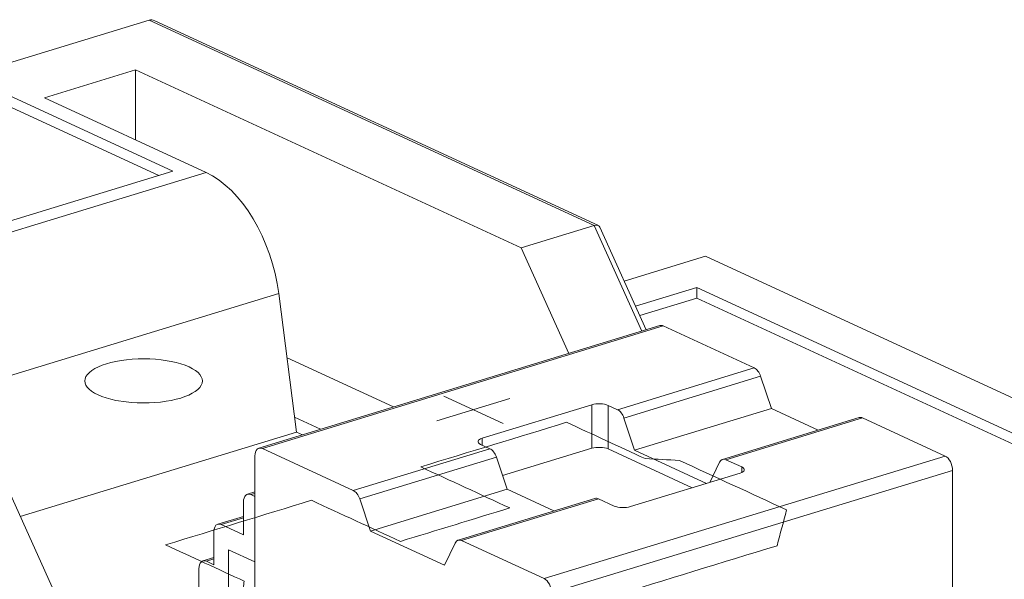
# Model space of a CAD drawing. Header units: inches. Extents: x 511 to 849, y 252 to 484.
# Tile 41 of 235: x 663.5 to 667.69, y 287.55 to 289.93. Entities that reach past the tile are written whole.
import ezdxf

# ---------------------------------------------------------------- set-up
doc = ezdxf.new("R2010")
doc.units = ezdxf.units.IN
doc.header["$MEASUREMENT"] = 0
doc.layers.add('1', color=7, linetype='Continuous')

# ---------------------------------------------------------------- blocks, each defined once
blk = doc.blocks.new('block 2033')
at = {"layer": '1', "color": 155, "lineweight": 18, "true_color": 0x4c7299}
blk.add_lwpolyline([(665.9462, 287.8946), (665.3645, 287.7168)], dxfattribs=at)
blk = doc.blocks.new('block 2034')
at = {"layer": '1', "color": 155, "lineweight": 18, "true_color": 0x4c7299}
blk.add_lwpolyline([(667.0709, 288.2382), (666.4892, 288.0604)], dxfattribs=at)
blk = doc.blocks.new('block 2035')
at = {"layer": '1', "color": 155, "lineweight": 18, "true_color": 0x4c7299}
blk.add_lwpolyline([(666.2226, 288.6294), (664.5163, 288.1081)], dxfattribs=at)
blk = doc.blocks.new('block 2036')
at = {"layer": '1', "color": 155, "lineweight": 18, "true_color": 0x4c7299}
blk.add_lwpolyline([(664.4994, 287.9217), (664.4676, 287.912)], dxfattribs=at)
blk = doc.blocks.new('block 2037')
at = {"layer": '1', "color": 155, "lineweight": 18, "true_color": 0x4c7299}
blk.add_lwpolyline([(664.4507, 287.8182), (664.3414, 287.7848)], dxfattribs=at)
blk = doc.blocks.new('block 2039')
at = {"layer": '1', "color": 155, "lineweight": 18, "true_color": 0x4c7299}
blk.add_lwpolyline([(664.3244, 287.6427), (664.2783, 287.6286)], dxfattribs=at)
blk = doc.blocks.new('block 2040')
at = {"layer": '1', "color": 155, "lineweight": 18, "true_color": 0x4c7299}
blk.add_lwpolyline([(666.1649, 288.6118), (665.9677, 289.0479)], dxfattribs=at)
blk = doc.blocks.new('block 2042')
at = {"layer": '1', "color": 155, "lineweight": 18, "true_color": 0x4c7299}
blk.add_lwpolyline([(665.9611, 289.0545), (664.073, 289.9255)], dxfattribs=at)
blk = doc.blocks.new('block 2442')
at = {"layer": '1', "color": 155, "lineweight": 18, "true_color": 0x4c7299}
blk.add_lwpolyline([(666.3803, 288.792), (668.4498, 287.8373)], dxfattribs=at)
blk = doc.blocks.new('block 2443')
at = {"layer": '1', "color": 155, "lineweight": 18, "true_color": 0x4c7299}
blk.add_lwpolyline([(666.1194, 288.7123), (666.3803, 288.792)], dxfattribs=at)
blk = doc.blocks.new('block 2445')
at = {"layer": '1', "color": 155, "lineweight": 18, "true_color": 0x4c7299}
blk.add_lwpolyline([(666.4164, 288.924), (666.0713, 288.8186)], dxfattribs=at)
blk = doc.blocks.new('block 2446')
at = {"layer": '1', "color": 155, "lineweight": 18, "true_color": 0x4c7299}
blk.add_lwpolyline([(669.5725, 287.4682), (666.4164, 288.924)], dxfattribs=at)
blk = doc.blocks.new('block 2464')
at = {"layer": '1', "color": 155, "lineweight": 18, "true_color": 0x4c7299}
blk.add_lwpolyline([(665.4598, 288.1242), (665.4995, 288.1059)], dxfattribs=at)
blk = doc.blocks.new('block 2465')
at = {"layer": '1', "color": 155, "lineweight": 13, "true_color": 0x4c7299}
blk.add_lwpolyline([(664.9178, 287.9282), (665.4995, 288.1059)], dxfattribs=at)
blk = doc.blocks.new('block 2466')
at = {"layer": '1', "color": 155, "lineweight": 18, "true_color": 0x4c7299}
blk.add_lwpolyline([(664.9178, 287.9282), (664.5309, 288.1066)], dxfattribs=at)
blk = doc.blocks.new('block 2467')
at = {"layer": '1', "color": 155, "lineweight": 13, "true_color": 0x4c7299}
blk.add_lwpolyline([(666.2372, 288.628), (664.5309, 288.1066)], dxfattribs=at)
blk = doc.blocks.new('block 2468')
at = {"layer": '1', "color": 155, "lineweight": 18, "true_color": 0x4c7299}
blk.add_lwpolyline([(666.2372, 288.628), (666.6241, 288.4495)], dxfattribs=at)
blk = doc.blocks.new('block 2469')
at = {"layer": '1', "color": 155, "lineweight": 13, "true_color": 0x4c7299}
blk.add_lwpolyline([(666.0424, 288.2718), (666.6241, 288.4495)], dxfattribs=at)
blk = doc.blocks.new('block 2470')
at = {"layer": '1', "color": 155, "lineweight": 18, "true_color": 0x4c7299}
blk.add_lwpolyline([(666.0424, 288.2718), (666.0027, 288.2901)], dxfattribs=at)
blk = doc.blocks.new('block 2471')
at = {"layer": '1', "color": 155, "lineweight": 18, "true_color": 0x4c7299}
blk.add_lwpolyline([(665.9324, 288.2928), (665.467, 288.1506)], dxfattribs=at)
blk = doc.blocks.new('block 2472')
at = {"layer": '1', "color": 155, "lineweight": 13, "true_color": 0x4c7299}
blk.add_lwpolyline([(667.0855, 288.2367), (666.5038, 288.059)], dxfattribs=at)
blk = doc.blocks.new('block 2473')
at = {"layer": '1', "color": 155, "lineweight": 18, "true_color": 0x4c7299}
blk.add_lwpolyline([(667.0855, 288.2367), (667.4366, 288.0747)], dxfattribs=at)
blk = doc.blocks.new('block 2474')
at = {"layer": '1', "color": 155, "lineweight": 13, "true_color": 0x4c7299}
blk.add_lwpolyline([(665.7302, 287.5534), (667.4366, 288.0747)], dxfattribs=at)
blk = doc.blocks.new('block 2475')
at = {"layer": '1', "color": 155, "lineweight": 18, "true_color": 0x4c7299}
blk.add_lwpolyline([(665.7302, 287.5534), (665.3791, 287.7153)], dxfattribs=at)
blk = doc.blocks.new('block 2476')
at = {"layer": '1', "color": 155, "lineweight": 13, "true_color": 0x4c7299}
blk.add_lwpolyline([(665.9608, 287.8931), (665.3791, 287.7153)], dxfattribs=at)
blk = doc.blocks.new('block 2477')
at = {"layer": '1', "color": 155, "lineweight": 18, "true_color": 0x4c7299}
blk.add_lwpolyline([(665.9608, 287.8931), (666.0279, 287.8621)], dxfattribs=at)
blk = doc.blocks.new('block 2478')
at = {"layer": '1', "color": 155, "lineweight": 18, "true_color": 0x4c7299}
blk.add_lwpolyline([(666.0982, 287.8594), (666.5636, 288.0016)], dxfattribs=at)
blk = doc.blocks.new('block 2479')
at = {"layer": '1', "color": 155, "lineweight": 18, "true_color": 0x4c7299}
blk.add_lwpolyline([(666.5708, 288.028), (666.5038, 288.059)], dxfattribs=at)
blk = doc.blocks.new('block 2480')
at = {"layer": '1', "color": 155, "lineweight": 13, "true_color": 0x4c7299}
blk.add_lwpolyline([(665.5268, 288.0701), (664.9451, 287.8924)], dxfattribs=at)
blk = doc.blocks.new('block 2481')
at = {"layer": '1', "color": 155, "lineweight": 13, "true_color": 0x4c7299}
blk.add_lwpolyline([(666.6514, 288.4137), (666.0697, 288.236)], dxfattribs=at)
blk = doc.blocks.new('block 2482')
at = {"layer": '1', "color": 155, "lineweight": 13, "true_color": 0x4c7299}
blk.add_lwpolyline([(667.4681, 288.0138), (665.7618, 287.4925)], dxfattribs=at)
blk = doc.blocks.new('block 2483')
at = {"layer": '1', "color": 155, "lineweight": 18, "true_color": 0x4c7299}
blk.add_lwpolyline([(665.3518, 287.7048), (665.3063, 287.6099)], dxfattribs=at)
blk = doc.blocks.new('block 2484')
at = {"layer": '1', "color": 155, "lineweight": 18, "true_color": 0x4c7299}
blk.add_lwpolyline([(666.697, 288.2769), (666.1153, 288.0991)], dxfattribs=at)
blk = doc.blocks.new('block 2485')
at = {"layer": '1', "color": 155, "lineweight": 18, "true_color": 0x4c7299}
blk.add_lwpolyline([(666.6514, 288.4137), (666.697, 288.2769)], dxfattribs=at)
blk = doc.blocks.new('block 2486')
at = {"layer": '1', "color": 155, "lineweight": 18, "true_color": 0x4c7299}
blk.add_lwpolyline([(666.1153, 288.0991), (666.0697, 288.236)], dxfattribs=at)
blk = doc.blocks.new('block 2487')
at = {"layer": '1', "color": 155, "lineweight": 18, "true_color": 0x4c7299}
blk.add_lwpolyline([(666.4764, 288.0484), (666.4351, 287.9624)], dxfattribs=at)
blk = doc.blocks.new('block 2488')
at = {"layer": '1', "color": 155, "lineweight": 18, "true_color": 0x4c7299}
blk.add_lwpolyline([(665.5723, 287.9333), (664.9906, 287.7555)], dxfattribs=at)
blk = doc.blocks.new('block 2489')
at = {"layer": '1', "color": 155, "lineweight": 18, "true_color": 0x4c7299}
blk.add_lwpolyline([(664.9906, 287.7555), (664.9451, 287.8924)], dxfattribs=at)
blk = doc.blocks.new('block 2490')
at = {"layer": '1', "color": 155, "lineweight": 18, "true_color": 0x4c7299}
blk.add_lwpolyline([(665.5268, 288.0701), (665.5723, 287.9333)], dxfattribs=at)
blk = doc.blocks.new('block 2491')
at = {"layer": '1', "color": 155, "lineweight": 18, "true_color": 0x4c7299}
blk.add_lwpolyline([(666.697, 288.2769), (666.8964, 288.1849)], dxfattribs=at)
blk = doc.blocks.new('block 2492')
at = {"layer": '1', "color": 155, "lineweight": 18, "true_color": 0x4c7299}
blk.add_lwpolyline([(666.4211, 287.9581), (666.1153, 288.0991)], dxfattribs=at)
blk = doc.blocks.new('block 2493')
at = {"layer": '1', "color": 155, "lineweight": 18, "true_color": 0x4c7299}
blk.add_lwpolyline([(665.3063, 287.6099), (664.9906, 287.7555)], dxfattribs=at)
blk = doc.blocks.new('block 2494')
at = {"layer": '1', "color": 155, "lineweight": 18, "true_color": 0x4c7299}
blk.add_lwpolyline([(665.5723, 287.9333), (665.7718, 287.8413)], dxfattribs=at)
blk = doc.blocks.new('block 2499')
at = {"layer": '1', "color": 155, "lineweight": 18, "true_color": 0x4c7299}
blk.add_lwpolyline([(663.8086, 287.136), (663.3054, 288.2487)], dxfattribs=at)
blk = doc.blocks.new('block 2500')
at = {"layer": '1', "color": 155, "lineweight": 13, "true_color": 0x4c7299}
blk.add_lwpolyline([(664.6008, 288.7654), (663.1477, 288.3215)], dxfattribs=at)
blk = doc.blocks.new('block 2508')
at = {"layer": '1', "color": 155, "lineweight": 18, "true_color": 0x4c7299}
blk.add_lwpolyline([(666.1441, 286.9392), (668.4709, 287.6501)], dxfattribs=at)
blk = doc.blocks.new('block 2516')
at = {"layer": '1', "color": 155, "lineweight": 13, "true_color": 0x4c7299}
blk.add_lwpolyline([(666.1453, 288.6058), (665.9425, 289.0544)], dxfattribs=at)
blk = doc.blocks.new('block 2517')
at = {"layer": '1', "color": 155, "lineweight": 18, "true_color": 0x4c7299}
blk.add_lwpolyline([(665.6322, 288.9596), (665.9425, 289.0544)], dxfattribs=at)
blk = doc.blocks.new('block 2518')
at = {"layer": '1', "color": 155, "lineweight": 18, "true_color": 0x4c7299}
blk.add_lwpolyline([(665.6322, 288.9596), (665.8351, 288.511)], dxfattribs=at)
blk = doc.blocks.new('block 2521')
at = {"layer": '1', "color": 155, "lineweight": 18, "true_color": 0x4c7299}
blk.add_lwpolyline([(662.7546, 288.8596), (664.1507, 289.2862)], dxfattribs=at)
blk = doc.blocks.new('block 2522')
at = {"layer": '1', "color": 155, "lineweight": 18, "true_color": 0x4c7299}
blk.add_lwpolyline([(664.1507, 289.2862), (663.3363, 289.6618)], dxfattribs=at)
blk = doc.blocks.new('block 2526')
at = {"layer": '1', "color": 155, "lineweight": 18, "true_color": 0x4c7299}
blk.add_lwpolyline([(661.1015, 289.0274), (664.0488, 289.9279)], dxfattribs=at)
blk = doc.blocks.new('block 2527')
at = {"layer": '1', "color": 155, "lineweight": 13, "true_color": 0x4c7299}
blk.add_lwpolyline([(665.9425, 289.0544), (664.0488, 289.9279)], dxfattribs=at)
blk = doc.blocks.new('block 2528')
at = {"layer": '1', "color": 155, "lineweight": 18, "true_color": 0x4c7299}
blk.add_lwpolyline([(663.9911, 289.7166), (663.6033, 289.5982)], dxfattribs=at)
blk = doc.blocks.new('block 2529')
at = {"layer": '1', "color": 155, "lineweight": 13, "true_color": 0x4c7299}
blk.add_lwpolyline([(662.7401, 288.8068), (664.2913, 289.2808)], dxfattribs=at)
blk = doc.blocks.new('block 2531')
at = {"layer": '1', "color": 155, "lineweight": 18, "true_color": 0x4c7299}
blk.add_lwpolyline([(665.6322, 288.9596), (663.9911, 289.7166)], dxfattribs=at)
blk = doc.blocks.new('block 2532')
at = {"layer": '1', "color": 155, "lineweight": 18, "true_color": 0x4c7299}
blk.add_lwpolyline([(663.6033, 289.5982), (664.2913, 289.2808)], dxfattribs=at)
blk = doc.blocks.new('block 2534')
at = {"layer": '1', "color": 155, "lineweight": 13, "true_color": 0x4c7299}
blk.add_lwpolyline([(662.9952, 288.1539), (663.4983, 287.0413)], dxfattribs=at)
blk = doc.blocks.new('block 2545')
at = {"layer": '1', "color": 155, "lineweight": 13, "true_color": 0x4c7299}
blk.add_lwpolyline([(664.4994, 287.9157), (664.4822, 287.9105)], dxfattribs=at)
blk = doc.blocks.new('block 2546')
at = {"layer": '1', "color": 155, "lineweight": 18, "true_color": 0x4c7299}
blk.add_lwpolyline([(664.4822, 287.9105), (664.4994, 287.9026)], dxfattribs=at)
blk = doc.blocks.new('block 2547')
at = {"layer": '1', "color": 155, "lineweight": 18, "true_color": 0x4c7299}
blk.add_lwpolyline([(664.356, 287.7834), (664.4507, 287.7397)], dxfattribs=at)
blk = doc.blocks.new('block 2548')
at = {"layer": '1', "color": 155, "lineweight": 13, "true_color": 0x4c7299}
blk.add_lwpolyline([(664.4507, 287.8123), (664.356, 287.7834)], dxfattribs=at)
blk = doc.blocks.new('block 2549')
at = {"layer": '1', "color": 155, "lineweight": 18, "true_color": 0x4c7299}
blk.add_lwpolyline([(664.6763, 288.1763), (663.5006, 287.8171)], dxfattribs=at)
blk = doc.blocks.new('block 2550')
at = {"layer": '1', "color": 155, "lineweight": 18, "true_color": 0x4c7299}
blk.add_lwpolyline([(664.6763, 288.1763), (664.6008, 288.7654)], dxfattribs=at)
blk = doc.blocks.new('block 2551')
at = {"layer": '1', "color": 155, "lineweight": 18, "true_color": 0x4c7299}
blk.add_lwpolyline([(664.2929, 287.6271), (664.3244, 287.6126)], dxfattribs=at)
blk = doc.blocks.new('block 2552')
at = {"layer": '1', "color": 155, "lineweight": 13, "true_color": 0x4c7299}
blk.add_lwpolyline([(664.3245, 287.6368), (664.2929, 287.6271)], dxfattribs=at)
blk = doc.blocks.new('block 2560')
at = {"layer": '1', "color": 155, "lineweight": 18, "true_color": 0x4c7299}
blk.add_lwpolyline([(664.6763, 288.1763), (664.7015, 288.1647)], dxfattribs=at)
blk = doc.blocks.new('block 2564')
at = {"layer": '1', "color": 155, "lineweight": 18, "true_color": 0x4c7299}
blk.add_lwpolyline([(664.7791, 288.1884), (664.6683, 288.2395)], dxfattribs=at)
blk = doc.blocks.new('block 3206')
at = {"layer": '1', "color": 155, "lineweight": 18, "true_color": 0x4c7299}
blk.add_lwpolyline([(666.3803, 288.7457), (666.3803, 288.792)], dxfattribs=at)
blk = doc.blocks.new('block 3207')
at = {"layer": '1', "color": 155, "lineweight": 18, "true_color": 0x4c7299}
blk.add_lwpolyline([(666.3803, 288.7457), (668.3894, 287.8189)], dxfattribs=at)
blk = doc.blocks.new('block 3208')
at = {"layer": '1', "color": 155, "lineweight": 18, "true_color": 0x4c7299}
blk.add_lwpolyline([(666.1378, 288.6716), (666.3803, 288.7457)], dxfattribs=at)
blk = doc.blocks.new('block 3236')
at = {"layer": '1', "color": 155, "lineweight": 13, "true_color": 0x4c7299}
blk.add_lwpolyline([(665.9324, 288.1074), (665.9324, 288.2928)], dxfattribs=at)
blk = doc.blocks.new('block 3237')
at = {"layer": '1', "color": 155, "lineweight": 13, "true_color": 0x4c7299}
blk.add_lwpolyline([(665.467, 288.1209), (665.467, 288.1506)], dxfattribs=at)
blk = doc.blocks.new('block 3238')
at = {"layer": '1', "color": 155, "lineweight": 13, "true_color": 0x4c7299}
blk.add_lwpolyline([(666.0027, 288.1047), (666.0027, 288.2901)], dxfattribs=at)
blk = doc.blocks.new('block 3239')
at = {"layer": '1', "color": 155, "lineweight": 13, "true_color": 0x4c7299}
blk.add_lwpolyline([(666.5708, 288.0043), (666.5708, 288.028)], dxfattribs=at)
blk = doc.blocks.new('block 3240')
at = {"layer": '1', "color": 155, "lineweight": 18, "true_color": 0x4c7299}
blk.add_lwpolyline([(664.4994, 286.8305), (664.4994, 288.0748)], dxfattribs=at)
blk = doc.blocks.new('block 3242')
at = {"layer": '1', "color": 155, "lineweight": 18, "true_color": 0x4c7299}
blk.add_lwpolyline([(667.4681, 288.0138), (667.4681, 287.5041)], dxfattribs=at)
blk = doc.blocks.new('block 3244')
at = {"layer": '1', "color": 155, "lineweight": 18, "true_color": 0x4c7299}
blk.add_lwpolyline([(666.3606, 287.9396), (666.0027, 288.1047)], dxfattribs=at)
blk = doc.blocks.new('block 3245')
at = {"layer": '1', "color": 155, "lineweight": 18, "true_color": 0x4c7299}
blk.add_lwpolyline([(665.9324, 288.1074), (665.553, 287.9915)], dxfattribs=at)
blk = doc.blocks.new('block 3247')
at = {"layer": '1', "color": 155, "lineweight": 18, "true_color": 0x4c7299}
blk.add_lwpolyline([(663.9911, 289.4193), (663.9911, 289.7166)], dxfattribs=at)
blk = doc.blocks.new('block 3252')
at = {"layer": '1', "color": 155, "lineweight": 18, "true_color": 0x4c7299}
blk.add_lwpolyline([(664.0902, 289.2677), (663.3363, 289.6155)], dxfattribs=at)
blk = doc.blocks.new('block 3259')
at = {"layer": '1', "color": 155, "lineweight": 18, "true_color": 0x4c7299}
blk.add_lwpolyline([(664.4507, 287.7397), (664.4507, 287.8787)], dxfattribs=at)
blk = doc.blocks.new('block 3260')
at = {"layer": '1', "color": 155, "lineweight": 18, "true_color": 0x4c7299}
blk.add_lwpolyline([(664.3244, 287.6126), (664.3244, 287.7516)], dxfattribs=at)
blk = doc.blocks.new('block 3261')
at = {"layer": '1', "color": 155, "lineweight": 18, "true_color": 0x4c7299}
blk.add_lwpolyline([(664.3876, 287.4908), (664.3876, 287.6761)], dxfattribs=at)
blk = doc.blocks.new('block 3262')
at = {"layer": '1', "color": 155, "lineweight": 18, "true_color": 0x4c7299}
blk.add_lwpolyline([(664.3876, 287.6761), (664.4994, 287.6245)], dxfattribs=at)
blk = doc.blocks.new('block 3268')
at = {"layer": '1', "color": 155, "lineweight": 18, "true_color": 0x4c7299}
blk.add_lwpolyline([(664.2613, 287.5953), (664.2613, 287.1782)], dxfattribs=at)
blk = doc.blocks.new('block 3278')
at = {"layer": '1', "color": 155, "lineweight": 18, "true_color": 0x4c7299}
blk.add_lwpolyline([(665.0893, 288.2832), (664.6359, 288.4923)], dxfattribs=at)
blk = doc.blocks.new('block 3619')
at = {"layer": '1', "color": 18, "lineweight": 13, "true_color": 0x4c0000}
blk.add_lwpolyline([(665.3026, 288.3293), (665.5551, 288.2128)], dxfattribs=at)
blk = doc.blocks.new('block 3620')
at = {"layer": '1', "color": 18, "lineweight": 13, "true_color": 0x4c0000}
blk.add_lwpolyline([(665.2736, 288.2241), (665.5838, 288.3189)], dxfattribs=at)
blk = doc.blocks.new('block 3637')
at = {"layer": '1', "color": 18, "lineweight": 13, "true_color": 0x4c0000}
blk.add_lwpolyline([(665.2736, 288.2241), (665.5838, 288.3189)], dxfattribs=at)
blk = doc.blocks.new('block 3649')
at = {"layer": '1', "color": 18, "lineweight": 13, "true_color": 0x4c0000}
blk.add_lwpolyline([(665.3026, 288.3293), (665.5551, 288.2128)], dxfattribs=at)
blk = doc.blocks.new('block 4017')
at = {"layer": '1', "color": 155, "lineweight": 18, "true_color": 0x4c7299}
blk.add_open_spline([(666.0027, 288.2901), (665.9853, 288.2981), (665.9538, 288.2993), (665.9324, 288.2928)], degree=3, dxfattribs=at)
blk = doc.blocks.new('block 4018')
at = {"layer": '1', "color": 155, "lineweight": 18, "true_color": 0x4c7299}
blk.add_open_spline([(665.467, 288.1506), (665.4456, 288.1441), (665.4424, 288.1322), (665.4598, 288.1242)], degree=3, dxfattribs=at)
blk = doc.blocks.new('block 4019')
at = {"layer": '1', "color": 155, "lineweight": 18, "true_color": 0x4c7299}
blk.add_open_spline([(666.0279, 287.8621), (666.0453, 287.8541), (666.0768, 287.8529), (666.0982, 287.8594)], degree=3, dxfattribs=at)
blk = doc.blocks.new('block 4020')
at = {"layer": '1', "color": 155, "lineweight": 18, "true_color": 0x4c7299}
blk.add_open_spline([(666.5636, 288.0016), (666.585, 288.0082), (666.5882, 288.02), (666.5708, 288.028)], degree=3, dxfattribs=at)
blk = doc.blocks.new('block 4021')
at = {"layer": '1', "color": 155, "lineweight": 18, "true_color": 0x4c7299}
blk.add_open_spline([(664.9451, 287.8924), (664.9395, 287.9093), (664.929, 287.923), (664.9178, 287.9282)], degree=3, dxfattribs=at)
blk = doc.blocks.new('block 4022')
at = {"layer": '1', "color": 155, "lineweight": 18, "true_color": 0x4c7299}
blk.add_open_spline([(665.5268, 288.0701), (665.5212, 288.0871), (665.5107, 288.1007), (665.4995, 288.1059)], degree=3, dxfattribs=at)
blk = doc.blocks.new('block 4023')
at = {"layer": '1', "color": 155, "lineweight": 18, "true_color": 0x4c7299}
blk.add_open_spline([(665.3791, 287.7153), (665.3679, 287.7205), (665.3574, 287.7165), (665.3518, 287.7048)], degree=3, dxfattribs=at)
blk = doc.blocks.new('block 4024')
at = {"layer": '1', "color": 155, "lineweight": 18, "true_color": 0x4c7299}
blk.add_open_spline([(665.9608, 287.8931), (665.9558, 287.8954), (665.9507, 287.8959), (665.9462, 287.8946)], degree=3, dxfattribs=at)
blk = doc.blocks.new('block 4025')
at = {"layer": '1', "color": 155, "lineweight": 18, "true_color": 0x4c7299}
blk.add_open_spline([(666.6514, 288.4137), (666.6458, 288.4307), (666.6354, 288.4443), (666.6241, 288.4495)], degree=3, dxfattribs=at)
blk = doc.blocks.new('block 4026')
at = {"layer": '1', "color": 155, "lineweight": 18, "true_color": 0x4c7299}
blk.add_open_spline([(666.0697, 288.236), (666.0641, 288.2529), (666.0537, 288.2666), (666.0424, 288.2718)], degree=3, dxfattribs=at)
blk = doc.blocks.new('block 4027')
at = {"layer": '1', "color": 155, "lineweight": 18, "true_color": 0x4c7299}
blk.add_open_spline([(667.0855, 288.2367), (667.0804, 288.239), (667.0754, 288.2395), (667.0709, 288.2382)], degree=3, dxfattribs=at)
blk = doc.blocks.new('block 4028')
at = {"layer": '1', "color": 155, "lineweight": 18, "true_color": 0x4c7299}
blk.add_open_spline([(666.5038, 288.059), (666.4925, 288.0642), (666.4821, 288.0601), (666.4764, 288.0484)], degree=3, dxfattribs=at)
blk = doc.blocks.new('block 4029')
at = {"layer": '1', "color": 155, "lineweight": 18, "true_color": 0x4c7299}
blk.add_open_spline([(664.5309, 288.1066), (664.5135, 288.1147), (664.4994, 288.1004), (664.4994, 288.0748)], degree=3, dxfattribs=at)
blk = doc.blocks.new('block 4030')
at = {"layer": '1', "color": 155, "lineweight": 18, "true_color": 0x4c7299}
blk.add_open_spline([(666.2372, 288.628), (666.2322, 288.6303), (666.2271, 288.6308), (666.2226, 288.6294)], degree=3, dxfattribs=at)
blk = doc.blocks.new('block 4031')
at = {"layer": '1', "color": 155, "lineweight": 18, "true_color": 0x4c7299}
blk.add_open_spline([(665.7618, 287.4925), (665.7618, 287.5181), (665.7477, 287.5453), (665.7302, 287.5534)], degree=3, dxfattribs=at)
blk = doc.blocks.new('block 4032')
at = {"layer": '1', "color": 155, "lineweight": 18, "true_color": 0x4c7299}
blk.add_open_spline([(667.4681, 288.0138), (667.4681, 288.0394), (667.454, 288.0667), (667.4366, 288.0747)], degree=3, dxfattribs=at)
blk = doc.blocks.new('block 4036')
at = {"layer": '1', "color": 155, "lineweight": 18, "true_color": 0x4c7299}
blk.add_open_spline([(664.6008, 288.7654), (664.5713, 288.9957), (664.4418, 289.2114), (664.2913, 289.2808)], degree=3, dxfattribs=at)
blk = doc.blocks.new('block 4038')
at = {"layer": '1', "color": 155, "lineweight": 18, "true_color": 0x4c7299}
blk.add_open_spline([(665.9677, 289.0479), (665.9641, 289.0557), (665.9548, 289.0581), (665.9425, 289.0544)], degree=3, dxfattribs=at)
blk = doc.blocks.new('block 4040')
at = {"layer": '1', "color": 155, "lineweight": 18, "true_color": 0x4c7299}
blk.add_open_spline([(664.073, 289.9255), (664.0646, 289.9293), (664.0562, 289.9302), (664.0488, 289.9279)], degree=3, dxfattribs=at)
blk = doc.blocks.new('block 4053')
at = {"layer": '1', "color": 155, "lineweight": 18, "true_color": 0x4c7299}
blk.add_open_spline([(664.4822, 287.9105), (664.4648, 287.9185), (664.4507, 287.9043), (664.4507, 287.8787)], degree=3, dxfattribs=at)
blk = doc.blocks.new('block 4054')
at = {"layer": '1', "color": 155, "lineweight": 18, "true_color": 0x4c7299}
blk.add_open_spline([(664.356, 287.7834), (664.3386, 287.7914), (664.3244, 287.7772), (664.3244, 287.7516)], degree=3, dxfattribs=at)
blk = doc.blocks.new('block 4058')
at = {"layer": '1', "color": 155, "lineweight": 18, "true_color": 0x4c7299}
blk.add_open_spline([(664.2929, 287.6271), (664.2754, 287.6352), (664.2613, 287.6209), (664.2613, 287.5953)], degree=3, dxfattribs=at)
blk = doc.blocks.new('block 4179')
at = {"layer": '1', "color": 155, "lineweight": 18, "true_color": 0x4c7299}
blk.add_open_spline([(666.0027, 288.1047), (665.9853, 288.1128), (665.9538, 288.114), (665.9324, 288.1074)], degree=3, dxfattribs=at)
blk = doc.blocks.new('block 5714')
at = {"layer": '1', "color": 18, "lineweight": 13, "true_color": 0x4c0000}
blk.add_lwpolyline([(663.8677, 288.467), (663.8868, 288.4723), (663.9076, 288.4769), (663.9298, 288.4809), (663.9533, 288.484), (663.9776, 288.4863), (664.0025, 288.4876), (664.0522, 288.4875), (664.0764, 288.4861), (664.0997, 288.4838), (664.1435, 288.4769), (664.1644, 288.4722), (664.1843, 288.4667), (664.2028, 288.4604), (664.2196, 288.4534), (664.2344, 288.4458), (664.2471, 288.4377), (664.2575, 288.4293), (664.2655, 288.4207), (664.2711, 288.412), (664.2745, 288.4032), (664.2757, 288.3942), (664.2745, 288.385), (664.2708, 288.3758), (664.2647, 288.3667), (664.2562, 288.3578), (664.2453, 288.3493), (664.2324, 288.3413), (664.2175, 288.334), (664.2011, 288.3273), (664.1834, 288.3213), (664.1644, 288.316), (664.1436, 288.3114), (664.1213, 288.3074), (664.0979, 288.3043), (664.0736, 288.302), (664.0487, 288.3007), (663.9989, 288.3008), (663.9747, 288.3022), (663.9514, 288.3045), (663.9076, 288.3113), (663.8867, 288.316), (663.8669, 288.3216), (663.8484, 288.3279), (663.8316, 288.3349), (663.8168, 288.3425), (663.8041, 288.3506), (663.7937, 288.359), (663.7857, 288.3676), (663.78, 288.3763), (663.7766, 288.3851), (663.7755, 288.3941), (663.7767, 288.4033), (663.7803, 288.4125), (663.7864, 288.4216), (663.795, 288.4305), (663.8058, 288.439), (663.8188, 288.447), (663.8336, 288.4543), (663.85, 288.461), (663.8677, 288.467)], dxfattribs=at)
blk = doc.blocks.new('block 5718')
at = {"layer": '1', "color": 18, "lineweight": 13, "true_color": 0x4c0000}
blk.add_open_spline([(666.7618, 287.8456), (666.7484, 287.7948), (666.7349, 287.7439), (666.7214, 287.6931), (666.2498, 287.549), (665.7781, 287.4049), (665.3065, 287.2608), (665.1711, 287.2662), (665.0358, 287.2715), (664.9004, 287.2769), (664.7483, 287.3471), (664.5961, 287.4172), (664.444, 287.4874), (664.4473, 287.5057), (664.4507, 287.524), (664.454, 287.5423), (664.3424, 287.5938), (664.2308, 287.6452), (664.1192, 287.6967), (664.3261, 287.7599), (664.5329, 287.8231), (664.7397, 287.8863), (664.866, 287.8281), (664.9922, 287.7698), (665.1185, 287.7116), (665.2736, 287.759), (665.4287, 287.8064), (665.5838, 287.8538), (665.4576, 287.912), (665.3313, 287.9702), (665.2051, 288.0285), (665.4119, 288.0917), (665.6187, 288.1549), (665.8256, 288.218), (665.9371, 288.1666), (666.0487, 288.1151), (666.1603, 288.0636), (666.2087, 288.0611), (666.2571, 288.0586), (666.3055, 288.0561), (666.4576, 287.986), (666.6097, 287.9158), (666.7618, 287.8456)], degree=3, knots=[0, 0, 0, 0, 1, 1, 1, 2, 2, 2, 3, 3, 3, 4, 4, 4, 5, 5, 5, 6, 6, 6, 7, 7, 7, 8, 8, 8, 9, 9, 9, 10, 10, 10, 11, 11, 11, 12, 12, 12, 13, 13, 13, 14, 14, 14, 14], dxfattribs=at)
blk = doc.blocks.new('block 5719')
at = {"layer": '1', "color": 18, "lineweight": 13, "true_color": 0x4c0000}
blk.add_open_spline([(666.7618, 287.8456), (666.7484, 287.7948), (666.7349, 287.7439), (666.7214, 287.6931), (666.2498, 287.549), (665.7781, 287.4049), (665.3065, 287.2608), (665.1711, 287.2662), (665.0358, 287.2715), (664.9004, 287.2769), (664.7483, 287.3471), (664.5961, 287.4172), (664.444, 287.4874), (664.4473, 287.5057), (664.4507, 287.524), (664.454, 287.5423), (664.3424, 287.5938), (664.2308, 287.6452), (664.1192, 287.6967), (664.3261, 287.7599), (664.5329, 287.8231), (664.7397, 287.8863), (664.866, 287.8281), (664.9922, 287.7698), (665.1185, 287.7116), (665.2736, 287.759), (665.4287, 287.8064), (665.5838, 287.8538), (665.4576, 287.912), (665.3313, 287.9702), (665.2051, 288.0285), (665.4119, 288.0917), (665.6187, 288.1549), (665.8256, 288.218), (665.9371, 288.1666), (666.0487, 288.1151), (666.1603, 288.0636), (666.2087, 288.0611), (666.2571, 288.0586), (666.3055, 288.0561), (666.4576, 287.986), (666.6097, 287.9158), (666.7618, 287.8456)], degree=3, knots=[0, 0, 0, 0, 1, 1, 1, 2, 2, 2, 3, 3, 3, 4, 4, 4, 5, 5, 5, 6, 6, 6, 7, 7, 7, 8, 8, 8, 9, 9, 9, 10, 10, 10, 11, 11, 11, 12, 12, 12, 13, 13, 13, 14, 14, 14, 14], dxfattribs=at)
blk = doc.blocks.new('block 5812')
at = {"layer": '1', "color": 18, "lineweight": 13, "true_color": 0x4c0000}
blk.add_open_spline([(666.7618, 287.8456), (666.7484, 287.7948), (666.7349, 287.7439), (666.7214, 287.6931), (666.2498, 287.549), (665.7781, 287.4049), (665.3065, 287.2608), (665.1711, 287.2662), (665.0358, 287.2715), (664.9004, 287.2769), (664.7483, 287.3471), (664.5961, 287.4172), (664.444, 287.4874), (664.4473, 287.5057), (664.4507, 287.524), (664.454, 287.5423), (664.3424, 287.5938), (664.2308, 287.6452), (664.1192, 287.6967), (664.3261, 287.7599), (664.5329, 287.8231), (664.7397, 287.8863), (664.866, 287.8281), (664.9922, 287.7698), (665.1185, 287.7116), (665.2736, 287.759), (665.4287, 287.8064), (665.5838, 287.8538), (665.4576, 287.912), (665.3313, 287.9702), (665.2051, 288.0285), (665.4119, 288.0917), (665.6187, 288.1549), (665.8256, 288.218), (665.9371, 288.1666), (666.0487, 288.1151), (666.1603, 288.0636), (666.2087, 288.0611), (666.2571, 288.0586), (666.3055, 288.0561), (666.4576, 287.986), (666.6097, 287.9158), (666.7618, 287.8456)], degree=3, knots=[0, 0, 0, 0, 1, 1, 1, 2, 2, 2, 3, 3, 3, 4, 4, 4, 5, 5, 5, 6, 6, 6, 7, 7, 7, 8, 8, 8, 9, 9, 9, 10, 10, 10, 11, 11, 11, 12, 12, 12, 13, 13, 13, 14, 14, 14, 14], dxfattribs=at)
blk = doc.blocks.new('block 5826')
at = {"layer": '1', "color": 18, "lineweight": 13, "true_color": 0x4c0000}
blk.add_lwpolyline([(663.8677, 288.467), (663.8868, 288.4723), (663.9076, 288.4769), (663.9298, 288.4809), (663.9533, 288.484), (663.9776, 288.4863), (664.0025, 288.4876), (664.0522, 288.4875), (664.0764, 288.4861), (664.0997, 288.4838), (664.1435, 288.4769), (664.1644, 288.4722), (664.1843, 288.4667), (664.2028, 288.4604), (664.2196, 288.4534), (664.2344, 288.4458), (664.2471, 288.4377), (664.2575, 288.4293), (664.2655, 288.4207), (664.2711, 288.412), (664.2745, 288.4032), (664.2757, 288.3942), (664.2745, 288.385), (664.2708, 288.3758), (664.2647, 288.3667), (664.2562, 288.3578), (664.2453, 288.3493), (664.2324, 288.3413), (664.2175, 288.334), (664.2011, 288.3273), (664.1834, 288.3213), (664.1644, 288.316), (664.1436, 288.3114), (664.1213, 288.3074), (664.0979, 288.3043), (664.0736, 288.302), (664.0487, 288.3007), (663.9989, 288.3008), (663.9747, 288.3022), (663.9514, 288.3045), (663.9076, 288.3113), (663.8867, 288.316), (663.8669, 288.3216), (663.8484, 288.3279), (663.8316, 288.3349), (663.8168, 288.3425), (663.8041, 288.3506), (663.7937, 288.359), (663.7857, 288.3676), (663.78, 288.3763), (663.7766, 288.3851), (663.7755, 288.3941), (663.7767, 288.4033), (663.7803, 288.4125), (663.7864, 288.4216), (663.795, 288.4305), (663.8058, 288.439), (663.8188, 288.447), (663.8336, 288.4543), (663.85, 288.461), (663.8677, 288.467)], dxfattribs=at)
blk = doc.blocks.new('block 5828')
at = {"layer": '1', "color": 18, "lineweight": 13, "true_color": 0x4c0000}
blk.add_open_spline([(666.7618, 287.8456), (666.7484, 287.7948), (666.7349, 287.7439), (666.7214, 287.6931), (666.2498, 287.549), (665.7781, 287.4049), (665.3065, 287.2608), (665.1711, 287.2662), (665.0358, 287.2715), (664.9004, 287.2769), (664.7483, 287.3471), (664.5961, 287.4172), (664.444, 287.4874), (664.4473, 287.5057), (664.4507, 287.524), (664.454, 287.5423), (664.3424, 287.5938), (664.2308, 287.6452), (664.1192, 287.6967), (664.3261, 287.7599), (664.5329, 287.8231), (664.7397, 287.8863), (664.866, 287.8281), (664.9922, 287.7698), (665.1185, 287.7116), (665.2736, 287.759), (665.4287, 287.8064), (665.5838, 287.8538), (665.4576, 287.912), (665.3313, 287.9702), (665.2051, 288.0285), (665.4119, 288.0917), (665.6187, 288.1549), (665.8256, 288.218), (665.9371, 288.1666), (666.0487, 288.1151), (666.1603, 288.0636), (666.2087, 288.0611), (666.2571, 288.0586), (666.3055, 288.0561), (666.4576, 287.986), (666.6097, 287.9158), (666.7618, 287.8456)], degree=3, knots=[0, 0, 0, 0, 1, 1, 1, 2, 2, 2, 3, 3, 3, 4, 4, 4, 5, 5, 5, 6, 6, 6, 7, 7, 7, 8, 8, 8, 9, 9, 9, 10, 10, 10, 11, 11, 11, 12, 12, 12, 13, 13, 13, 14, 14, 14, 14], dxfattribs=at)

msp = doc.modelspace()

# ---------------------------------------------------------------- block references
at = {"layer": '1'}
for name in ['block 2526', 'block 4040', 'block 2527', 'block 2042', 'block 2528', 'block 2531', 'block 3247', 'block 2522', 'block 3252', 'block 2532', 'block 2529', 'block 2521', 'block 4036', 'block 2517', 'block 4038', 'block 2516', 'block 2040', 'block 2518', 'block 2445', 'block 2446', 'block 2443', 'block 2442', 'block 3206', 'block 2500', 'block 2550', 'block 3208', 'block 3207', 'block 2035', 'block 2467', 'block 4030', 'block 2468', 'block 5714', 'block 5826', 'block 3278', 'block 2469', 'block 4025', 'block 2481', 'block 2485', 'block 3620', 'block 3637', 'block 3619', 'block 3649', 'block 2471', 'block 4017', 'block 3236', 'block 2470', 'block 3238', 'block 4026', 'block 2484', 'block 2491', 'block 2499', 'block 2564', 'block 2486', 'block 2034', 'block 2472', 'block 4027', 'block 2473', 'block 5718', 'block 5719', 'block 5812', 'block 5828', 'block 2534', 'block 2549', 'block 2560', 'block 4018', 'block 3237', 'block 4029', 'block 2466', 'block 2465', 'block 2464', 'block 4022', 'block 3245', 'block 4179', 'block 3244', 'block 3240', 'block 2480', 'block 2490', 'block 2474', 'block 2492', 'block 4028', 'block 4032', 'block 2487', 'block 2479', 'block 4020', 'block 3239', 'block 2482', 'block 2478', 'block 3242', 'block 4053', 'block 2036', 'block 2545', 'block 2546', 'block 4021', 'block 2489', 'block 2488', 'block 2033', 'block 2476', 'block 2494', 'block 4024', 'block 2477', 'block 3259', 'block 4019', 'block 2037', 'block 2548', 'block 4054', 'block 2547', 'block 3260', 'block 2493', 'block 2483', 'block 4023', 'block 2475', 'block 2039', 'block 3261', 'block 3262', 'block 2508', 'block 4058', 'block 2552', 'block 2551', 'block 3268', 'block 4031']:
    msp.add_blockref(name, (0, 0), dxfattribs=at)

doc.saveas('drawing.dxf')
